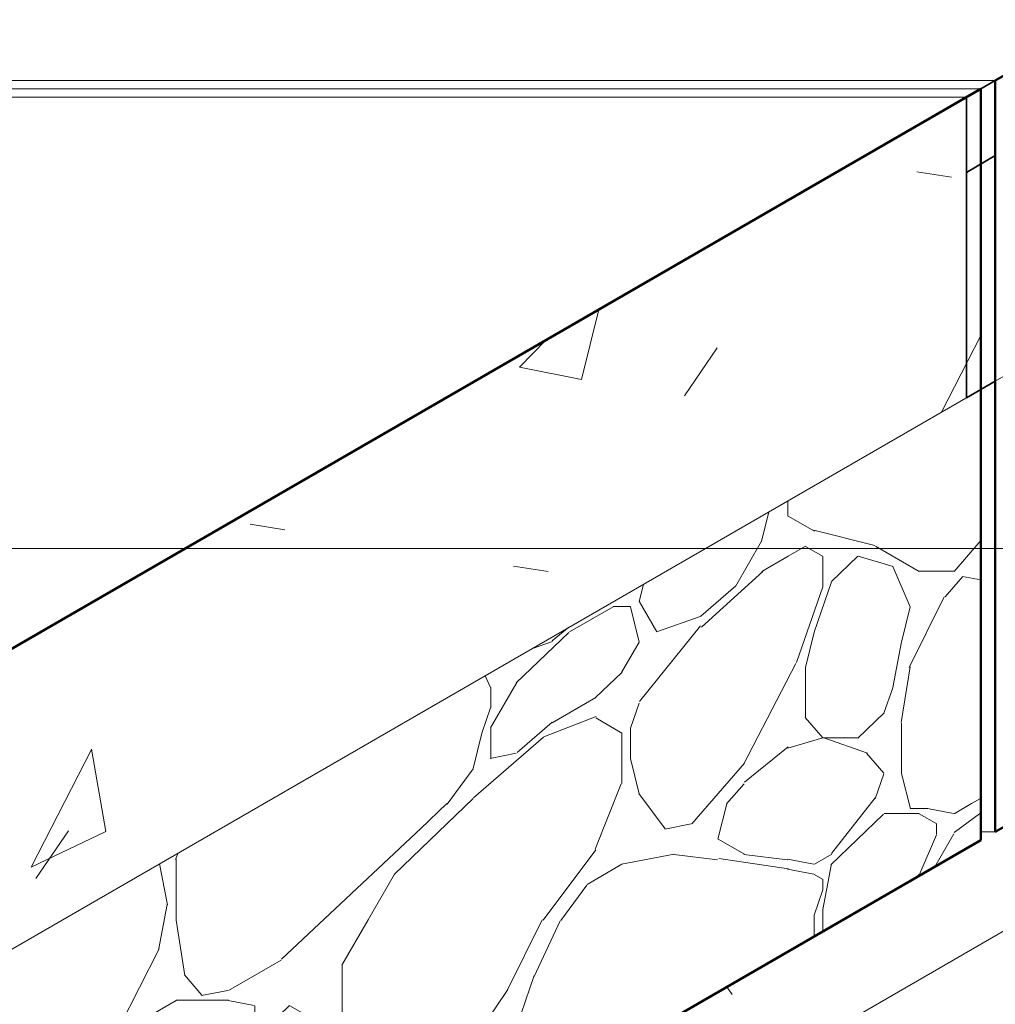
# Model space of a CAD drawing. Header units: inches. Extents: x -4136 to 1945, y -6639 to 12387.
# Tile 121 of 256: x -1575 to -1564, y -6400 to -6389. Entities that reach past the tile are written whole.
import ezdxf

# ---------------------------------------------------------------- set-up
doc = ezdxf.new("R2010")
doc.units = ezdxf.units.IN
doc.header["$MEASUREMENT"] = 0
for name, color, linetype, lineweight in [('A-FLOR', 7, 'Continuous', 9), ('A-FLOR-MCUT', 7, 'Continuous', 18), ('A-FLOR-PATT', 7, 'Continuous', 50), ('A-GENM', 7, 'Continuous', 9), ('G-ANNO-TEXT', 7, 'Continuous', 9), ('S-COLS', 7, 'Continuous', 18), ('S-FNDN', 7, 'Continuous', 9)]:
    doc.layers.add(name, color=color, linetype=linetype, lineweight=lineweight)

# ---------------------------------------------------------------- blocks, each defined once
blk = doc.blocks.new('Concrete-Rectangular-Column - ONE-217852-CONSTRUCTION JOINT')
at = {"layer": 'S-COLS'}
h = blk.add_hatch(dxfattribs=at)
h.set_pattern_fill('FP_4', color=256, style=0, pattern_type=2)
h.set_pattern_definition([(29.99999999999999, (-5931.278, -6364.675999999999), (10.86125242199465, 9.40575897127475), [0.517, -8.889, 0.517, -8.889, -50.166]), (29.99999999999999, (-5931.278, -6364.675999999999), (10.86125242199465, 9.40575897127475), [-18.812, 0.517, -18.295, 0.517, -8.889, -21.947]), (29.99999999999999, (-5931.278, -6364.675999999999), (10.86125242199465, 9.40575897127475), [-47.03, 0.517, -5.752999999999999, 0.517, -15.159]), (125.104, (-5927.205, -6360.757), (-7.782352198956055, 4.800899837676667), [0.39, -6.693, 0.39, -6.693, -37.774]), (125.104, (-5927.205, -6360.757), (-7.782352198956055, 4.800899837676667), [-14.165, 0.39, -13.776, 0.39, -6.693, -16.526]), (125.104, (-5927.205, -6360.757), (-7.782352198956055, 4.800899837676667), [-35.413, 0.39, -4.332, 0.39, -11.415]), (248.794, (-5925.847, -6353.701999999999), (-3.079182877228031, -14.20614728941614), [0.619, -10.641, 0.619, -10.641, -60.052]), (248.794, (-5925.847, -6353.701999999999), (-3.079182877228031, -14.20614728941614), [-22.52, 0.619, -21.9, 0.619, -10.641, -26.273]), (248.794, (-5925.847, -6353.701999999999), (-3.079182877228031, -14.20614728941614), [-56.299, 0.619, -6.887, 0.619, -18.147])])
h.paths.add_polyline_path([(-5915.560338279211, -6401.5426800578), (-5904.246629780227, -6395.010707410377), (-5904.246629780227, -6393.881474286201), (-5911.873465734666, -6398.284830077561), (-5912.030946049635, -6398.284830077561), (-5912.030946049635, -6398.375751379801), (-5915.560338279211, -6400.413446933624)], flags=0)
h.paths.add_polyline_path([(-5915.560338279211, -6388.478734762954), (-5904.246629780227, -6381.946762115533), (-5904.246629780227, -6357.544760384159), (-5915.560338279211, -6364.076733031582), (-5915.560338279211, -6384.07537897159)], flags=0)
blk.add_line((-5904.246629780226, -6395.010707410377), (-5915.56033827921, -6401.542680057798), dxfattribs=at)
blk = doc.blocks.new('Zapata-Rectangular - 9_0x9_0x1_8-154492-CONSTRUCTION JOINT')
at = {"layer": 'S-FNDN', "lineweight": 18}
h = blk.add_hatch(dxfattribs=at)
h.set_pattern_fill('FP_8', color=256, style=0, pattern_type=2)
h.set_pattern_definition([(0, (-5925.925999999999, -6413.706999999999), (15.36, 2.217), [0.634, -10.886, 0.634, -10.886, -61.44]), (0, (-5925.925999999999, -6413.706999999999), (15.36, 2.217), [-23.04, 0.634, -22.406, 0.634, -10.886, -26.88]), (0, (-5925.925999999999, -6413.706999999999), (15.36, 2.217), [-57.6, 0.634, -7.046, 0.634, -18.566]), (135, (-5920.166, -6412.598000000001), (-11.00540994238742, 6.571850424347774), [0.448, -7.698, 0.448, -7.698, -43.445]), (135, (-5920.166, -6412.598000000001), (-11.00540994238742, 6.571850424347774), [-16.292, 0.448, -15.844, 0.448, -7.698, -19.007]), (135, (-5920.166, -6412.598000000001), (-11.00540994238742, 6.571850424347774), [-40.729, 0.448, -4.983000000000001, 0.448, -13.128]), (225, (-5918.246, -6408.164000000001), (-4.354363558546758, -8.787923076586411), [0.448, -7.698, 0.448, -7.698, -43.445]), (225, (-5918.246, -6408.164000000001), (-4.354363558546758, -8.787923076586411), [-16.292, 0.448, -15.844, 0.448, -7.698, -19.007]), (225, (-5918.246, -6408.164000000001), (-4.354363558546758, -8.787923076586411), [-40.729, 0.448, -4.983000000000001, 0.448, -13.128])])
h.paths.add_polyline_path([(-5923.570469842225, -6409.937078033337), (-5888.606182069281, -6389.750437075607), (-5892.848822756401, -6387.300947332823), (-5901.246629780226, -6392.14942347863), (-5901.246629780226, -6387.250443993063), (-5901.404110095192, -6387.3413652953), (-5901.404110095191, -6392.240344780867), (-5904.246629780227, -6393.8814742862), (-5904.246629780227, -6395.010707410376), (-5915.560338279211, -6401.542680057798), (-5916.538282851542, -6400.97806349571), (-5923.570469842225, -6405.038098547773), (-5944.285479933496, -6393.07828189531), (-5948.528120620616, -6395.527771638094), (-5926.672582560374, -6408.146072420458)], flags=0)
h.paths.add_polyline_path([(-5929.873244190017, -6390.119864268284), (-5929.716566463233, -6390.119864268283), (-5929.716566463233, -6384.666915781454), (-5929.874046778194, -6384.757837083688), (-5929.874046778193, -6390.119864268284)], flags=0)

msp = doc.modelspace()

# ---------------------------------------------------------------- hatches: boundary and pattern name
at = {"layer": 'A-FLOR-PATT', "lineweight": 18, "true_color": 0x828282}
h = msp.add_hatch(dxfattribs=at)
h.set_pattern_fill('FP_7', color=8, style=0, pattern_type=2)
h.set_pattern_definition([(62.892, (-1580.059987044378, -6366.561), (9.738190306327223, 4.63810635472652), [1.436, -15.8]), (25.47, (-1580.059987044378, -6366.561), (-1.883363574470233, 10.70443957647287), [0.8989999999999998, -9.886999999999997]), (99.981, (-1579.247987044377, -6366.174), (7.853691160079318, 15.34241741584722), [0.9059999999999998, -9.962999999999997]), (60.684, (-1580.059987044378, -6363.425999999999), (14.48911911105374, 5.770803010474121), [2.159999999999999, -23.75699999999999]), (96.106, (-1578.851987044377, -6362.945), (12.68939305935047, 22.59694461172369), [1.41, -15.512]), (21.716, (-1580.059987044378, -6363.425999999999), (12.68957890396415, 22.59694428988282), [1.3, -14.297]), (45.584, (-1578.701987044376, -6363.425999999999), (8.103537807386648, -1.632930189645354), [1.358, -14.941]), (348.607, (-1578.701987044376, -6363.425999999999), (3.303410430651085, 13.27503263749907), [0.6889999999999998, -7.577999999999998]), (76.02600000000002, (-1578.026987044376, -6363.562), (11.40690679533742, 11.64198202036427), [1.139999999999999, -12.54]), (55.653, (-1580.059987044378, -6366.561), (0.1652264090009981, 5.314424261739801), [0.6299999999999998, -11.817, 0.6299999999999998, -12.161, -12.648]), (55.653, (-1580.059987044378, -6366.561), (0.1652264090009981, 5.314424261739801), [-25.238, 0.6299999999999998, -12.018]), (36.106, (-1580.059987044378, -6366.561), (3.57124245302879, 8.245120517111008), [0.55, -5.814, 0.55, -10.063, -4.207]), (36.106, (-1580.059987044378, -6366.561), (3.57124245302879, 8.245120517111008), [-16.977, 0.55, -3.657]), (351.006, (-1583.086987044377, -6368.309), (7.247034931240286, 3.831168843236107), [0.383, -2.516, 0.383, -8.66, -11.999]), (351.006, (-1583.086987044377, -6368.309), (7.247034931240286, 3.831168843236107), [-11.941, 0.383, -11.616]), (334.325, (-1584.444987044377, -6369.093000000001), (7.91739460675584, 6.140986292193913), [0.367, -3.243, 0.367, -5.387, -8.163]), (334.325, (-1584.444987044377, -6369.093000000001), (7.91739460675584, 6.140986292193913), [-9.363, 0.367, -7.797000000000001])])
h.paths.add_polyline_path([(-1575.6174568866, -6400.139119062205), (-1564.077933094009, -6393.476771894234), (-1564.077933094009, -6390.210785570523), (-1575.6174568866, -6396.873132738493), (-1575.6174568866, -6398.284830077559)], flags=0)
h.paths.add_polyline_path([(-1553.136136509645, -6387.159522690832), (-1540.653169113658, -6379.952478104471), (-1540.653169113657, -6376.686491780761), (-1553.136136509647, -6383.893536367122), (-1553.136136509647, -6387.144022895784)], flags=0)
at = {"layer": 'A-FLOR-PATT', "lineweight": 18, "true_color": 0x787878}
h = msp.add_hatch(dxfattribs=at)
h.set_pattern_fill('FP_9', color=8, style=0, pattern_type=2)
h.set_pattern_definition([(232.4110000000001, (-1580.629987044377, -6365.245), (-28.50296293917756, -38.39870139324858), [1.246, -123.36]), (233.413, (-1580.059987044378, -6364.477), (-9.50106120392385, -16.45671185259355), [0.956, -46.865]), (223.898, (-1579.774987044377, -6364.201999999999), (-19.00262310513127, -21.94215552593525), [0.396, -39.161]), (210, (-1579.394987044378, -6363.983), (0.0003506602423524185, -10.97060736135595), [0.439, -10.532]), (190.893, (-1579.109987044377, -6363.928000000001), (-9.501594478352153, -5.485405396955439), [0.29, -28.736]), (0, (-1579.014987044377, -6355.974), (9.501, 5.485), [0.38, -18.622]), (300.0000000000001, (-1579.109987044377, -6355.809), (9.500649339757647, -5.48560736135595), [0.19, -18.812]), (270, (-1579.109987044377, -6355.261), (9.501, 5.485000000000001), [0.5489999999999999, -10.422]), (215.209, (-1579.014987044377, -6362.337), (-76.00906615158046, -54.85539389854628), [1.047, -103.61]), (300.0000000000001, (-1576.924987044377, -6354.328), (9.500649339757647, -5.48560736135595), [0.19, -18.812]), (310.893, (-1577.114987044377, -6354.109), (9.501297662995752, -5.485919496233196), [0.29, -28.736]), (242.543, (-1575.593987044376, -6358.059), (-47.50565507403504, -93.25327765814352), [1.236, -122.4]), (250.893, (-1575.308987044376, -6357.236), (-0.0002968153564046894, -10.97132489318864), [0.8709999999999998, -28.15599999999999]), (233.413, (-1571.983987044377, -6356.523), (-9.50106120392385, -16.45671185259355), [0.478, -47.343]), (53.413, (-1574.833987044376, -6361.24), (9.501061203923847, 16.45671185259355), [0.478, -47.343]), (29.99999999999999, (-1575.023987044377, -6361.35), (-0.0003506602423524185, 10.97060736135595), [0.219, -10.752]), (0, (-1575.213987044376, -6361.35), (9.501, 5.485), [0.19, -18.812]), (283.898, (-1575.308987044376, -6360.965999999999), (9.501152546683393, -27.42783211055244), [0.3959999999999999, -39.16099999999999]), (270, (-1575.308987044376, -6360.746), (9.501, 5.485000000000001), [0.219, -10.752]), (250.893, (-1575.308987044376, -6360.526999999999), (-0.0002968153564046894, -10.97132489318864), [0.2899999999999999, -28.73599999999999]), (150, (-1575.308987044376, -6360.416999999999), (-9.500649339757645, -5.485607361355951), [0.11, -10.861]), (90, (-1575.308987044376, -6360.526999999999), (-9.501, -5.484999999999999), [0.11, -10.861]), (43.89800000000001, (-1571.888987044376, -6353.505999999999), (19.00262310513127, 21.94215552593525), [0.7909999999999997, -38.76499999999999]), (35.209, (-1571.318987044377, -6352.956999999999), (76.00906615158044, 54.85539389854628), [1.047, -103.61]), (210, (-1571.698987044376, -6355.809), (0.0003506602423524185, -10.97060736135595), [0.6579999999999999, -10.313]), (223.174, (-1570.178987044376, -6354.383000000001), (-28.50307168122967, -27.42744453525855), [2.084, -206.364]), (223.898, (-1569.893987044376, -6354.109), (-19.00262310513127, -21.94215552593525), [0.396, -39.161]), (233.413, (-1569.608987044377, -6353.725), (-9.50106120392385, -16.45671185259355), [0.478, -47.343]), (256.102, (-1569.513987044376, -6353.340999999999), (-0.0002077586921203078, -10.97113143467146), [0.396, -39.161]), (250.893, (-1569.418987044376, -6353.066999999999), (-0.0002968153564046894, -10.97132489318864), [0.2899999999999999, -28.73599999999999]), (270, (-1569.418987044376, -6352.847), (9.501, 5.485000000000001), [0.219, -10.752]), (295.285, (-1569.703987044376, -6352.244000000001), (9.501172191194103, -16.45647030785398), [0.667, -66.066]), (329.9999999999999, (-1569.988987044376, -6352.079000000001), (9.500649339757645, 5.485607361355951), [0.329, -10.642]), (29.99999999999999, (-1570.463987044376, -6352.354), (-0.0003506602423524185, 10.97060736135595), [0.5489999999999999, -10.422]), (10.893, (-1572.553987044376, -6356.193), (9.501594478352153, 5.48540539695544), [0.29, -28.736]), (310.893, (-1572.743987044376, -6355.974), (9.501297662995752, -5.485919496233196), [0.29, -28.736]), (278.948, (-1572.838987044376, -6355.371), (9.500400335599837, -49.36915378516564), [0.6109999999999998, -60.47299999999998]), (270, (-1572.838987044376, -6354.712), (9.501, 5.485000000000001), [0.6579999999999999, -10.313]), (248.213, (-1572.553987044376, -6353.999), (-9.501632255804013, -27.4275492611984), [0.768, -76.029]), (216.587, (-1571.888987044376, -6353.505999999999), (-57.00656840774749, -43.88346638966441), [0.828, -82.001]), (120, (-1578.919987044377, -6357.894), (-9.500649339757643, 5.485607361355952), [0.1899999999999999, -18.81199999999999]), (150, (-1578.729987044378, -6358.004), (-9.500649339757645, -5.485607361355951), [0.219, -10.752]), (199.107, (-1578.254987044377, -6357.839), (-9.500941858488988, -5.485158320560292), [0.503, -49.773]), (218.948, (-1577.779987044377, -6357.455), (-38.00474117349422, -32.91216492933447), [0.611, -60.473]), (220.893, (-1577.399987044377, -6357.126), (-28.50379708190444, -27.42697367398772), [0.503, -49.773]), (246.587, (-1577.209987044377, -6356.687), (-9.50096407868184, -27.42803504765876), [0.478, -47.343]), (246.587, (-1577.019987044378, -6356.248000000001), (-9.50096407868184, -27.42803504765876), [0.478, -47.343]), (270, (-1577.019987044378, -6355.919), (9.501, 5.485000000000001), [0.329, -10.642]), (293.413, (-1577.209987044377, -6355.48), (9.501399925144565, -16.45651629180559), [0.478, -47.343]), (120, (-1577.114987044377, -6357.729), (-9.500649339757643, 5.485607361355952), [0.3799999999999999, -18.62199999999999]), (199.107, (-1576.638987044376, -6357.565), (-9.500941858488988, -5.485158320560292), [0.503, -49.773]), (220.893, (-1576.258987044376, -6357.236), (-28.50379708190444, -27.42697367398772), [0.503, -49.773]), (240, (-1575.973987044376, -6356.741999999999), (-0.0003506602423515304, -10.97060736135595), [0.57, -18.432]), (256.102, (-1575.878987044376, -6356.358), (-0.0002077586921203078, -10.97113143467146), [0.396, -39.161]), (300.0000000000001, (-1576.068987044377, -6356.029), (9.500649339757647, -5.48560736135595), [0.38, -18.622]), (329.9999999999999, (-1576.258987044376, -6355.919), (9.500649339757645, 5.485607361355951), [0.219, -10.752]), (349.107, (-1576.543987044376, -6355.864), (19.00239145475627, 1.435117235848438e-05), [0.29, -28.736]), (29.99999999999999, (-1576.733987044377, -6355.974), (-0.0003506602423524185, 10.97060736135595), [0.219, -10.752]), (53.413, (-1577.019987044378, -6356.358), (9.501061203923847, 16.45671185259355), [0.478, -47.343]), (76.102, (-1577.114987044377, -6356.741999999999), (0.0002077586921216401, 10.97113143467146), [0.3959999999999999, -39.16099999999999]), (70.893, (-1577.209987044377, -6357.016), (0.0002968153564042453, 10.97132489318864), [0.29, -28.736]), (76.102, (-1577.304987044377, -6357.4), (0.0002077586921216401, 10.97113143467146), [0.3959999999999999, -39.16099999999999]), (103.898, (-1577.304987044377, -6357.839), (-9.50115254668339, 27.42783211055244), [0.396, -39.161]), (59.99999999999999, (-1577.494987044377, -6358.168000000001), (0.0003506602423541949, 10.97060736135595), [0.38, -18.622]), (43.89800000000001, (-1577.779987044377, -6358.443), (19.00262310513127, 21.94215552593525), [0.3959999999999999, -39.16099999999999]), (29.99999999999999, (-1578.254987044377, -6358.717), (-0.0003506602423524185, 10.97060736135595), [0.5489999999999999, -10.422]), (40.893, (-1578.634987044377, -6359.045999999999), (28.50379708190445, 27.42697367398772), [0.503, -49.773]), (10.893, (-1578.919987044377, -6359.101), (9.501594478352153, 5.48540539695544), [0.29, -28.736]), (270, (-1578.919987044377, -6358.772), (9.501, 5.485000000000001), [0.329, -10.642]), (240, (-1578.634987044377, -6358.278), (-0.0003506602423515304, -10.97060736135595), [0.57, -18.432]), (223.898, (-1578.064987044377, -6357.729), (-19.00262310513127, -21.94215552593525), [0.7909999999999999, -38.765]), (210, (-1577.589987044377, -6357.455), (0.0003506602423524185, -10.97060736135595), [0.5489999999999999, -10.422]), (180, (-1577.399987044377, -6357.455), (-9.501, -5.485000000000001), [0.19, -18.812]), (229.107, (-1573.788987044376, -6357.126), (-9.5011832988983, -16.45656090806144), [0.29, -28.736]), (169.107, (-1573.503987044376, -6357.181), (-19.00239145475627, -1.435117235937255e-05), [0.29, -28.736]), (124.715, (-1573.123987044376, -6357.729), (-28.50352677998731, 38.39852107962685), [0.667, -66.066]), (95.20899999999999, (-1573.028987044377, -6358.772), (-9.501631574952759, 93.25347915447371), [1.047, -103.61]), (90, (-1573.028987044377, -6358.880999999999), (-9.501, -5.484999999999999), [0.11, -10.861]), (70.893, (-1573.123987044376, -6359.156), (0.0002968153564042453, 10.97132489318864), [0.29, -28.736]), (49.10700000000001, (-1573.313987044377, -6359.375), (9.5011832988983, 16.45656090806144), [0.29, -28.736]), (29.99999999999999, (-1573.598987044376, -6359.54), (-0.0003506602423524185, 10.97060736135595), [0.329, -10.642]), (29.99999999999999, (-1573.693987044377, -6359.594), (-0.0003506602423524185, 10.97060736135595), [0.11, -10.861]), (29.99999999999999, (-1573.883987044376, -6359.704000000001), (-0.0003506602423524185, 10.97060736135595), [0.219, -10.752]), (349.107, (-1574.168987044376, -6359.649), (19.00239145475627, 1.435117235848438e-05), [0.29, -28.736]), (0, (-1574.358987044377, -6359.649), (9.501, 5.485), [0.19, -18.812]), (283.898, (-1574.453987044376, -6359.265), (9.501152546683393, -27.42783211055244), [0.3959999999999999, -39.16099999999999]), (270, (-1574.453987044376, -6359.045999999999), (9.501, 5.485000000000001), [0.219, -10.752]), (270, (-1574.453987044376, -6358.717), (9.501, 5.485000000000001), [0.329, -10.642]), (261.052, (-1574.358987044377, -6358.113), (-0.0003275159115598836, -10.97046055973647), [0.611, -60.473]), (243.67, (-1573.978987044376, -6357.345), (-28.50450948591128, -60.34012200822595), [0.857, -84.829]), (270, (-1571.983987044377, -6356.413), (9.501, 5.485000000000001), [0.11, -10.861]), (270, (-1571.983987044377, -6356.303000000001), (9.501, 5.485000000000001), [0.11, -10.861]), (349.107, (-1572.268987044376, -6356.248000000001), (19.00239145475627, 1.435117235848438e-05), [0.29, -28.736]), (0, (-1572.838987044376, -6356.248000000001), (9.501, 5.485), [0.57, -18.432]), (29.99999999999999, (-1573.313987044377, -6356.523), (-0.0003506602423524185, 10.97060736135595), [0.5489999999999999, -10.422]), (70.893, (-1573.408987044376, -6356.797), (0.0002968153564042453, 10.97132489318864), [0.29, -28.736]), (90, (-1573.408987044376, -6357.236), (-9.501, -5.484999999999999), [0.439, -10.532]), (150, (-1573.123987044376, -6357.4), (-9.500649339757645, -5.485607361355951), [0.329, -10.642]), (190.893, (-1572.838987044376, -6357.345), (-9.501594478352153, -5.485405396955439), [0.29, -28.736]), (210, (-1572.553987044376, -6357.181), (0.0003506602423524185, -10.97060736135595), [0.329, -10.642]), (223.898, (-1572.268987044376, -6356.906999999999), (-19.00262310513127, -21.94215552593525), [0.396, -39.161]), (22.411, (-1575.973987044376, -6353.121999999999), (9.501214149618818, 5.485631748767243), [1.439, -70.503]), (40.893, (-1576.353987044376, -6353.451), (28.50379708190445, 27.42697367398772), [0.503, -49.773]), (64.71500000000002, (-1576.638987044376, -6354.054), (19.00233133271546, 43.88403882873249), [0.667, -66.066]), (94.71499999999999, (-1576.543987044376, -6355.206), (-9.501363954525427, 104.2247000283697), [1.156, -114.43]), (100.893, (-1576.448987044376, -6355.7), (-9.500557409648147, 38.39849921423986), [0.503, -49.773]), (163.898, (-1576.068987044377, -6355.809), (-28.50377565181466, 5.485676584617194), [0.3959999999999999, -39.16099999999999]), (190.893, (-1575.783987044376, -6355.755), (-9.501594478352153, -5.485405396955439), [0.29, -28.736]), (223.898, (-1575.498987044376, -6355.48), (-19.00262310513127, -21.94215552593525), [0.396, -39.161]), (240, (-1575.023987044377, -6354.658), (-0.0003506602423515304, -10.97060736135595), [0.95, -18.052]), (242.204, (-1574.358987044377, -6353.396), (-57.00695819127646, -109.7091930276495), [1.426, -141.196]), (256.102, (-1574.263987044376, -6353.012), (-0.0002077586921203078, -10.97113143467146), [0.396, -39.161]), (270, (-1574.263987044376, -6352.901999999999), (9.501, 5.485000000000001), [0.11, -10.861]), (289.107, (-1574.358987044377, -6352.628000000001), (9.501208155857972, -16.45654655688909), [0.29, -28.736]), (349.107, (-1574.643987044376, -6352.573), (19.00239145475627, 1.435117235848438e-05), [0.29, -28.736]), (90, (-1579.014987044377, -6357.729), (-9.501, -5.484999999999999), [0.768, -10.203]), (6.587000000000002, (-1577.684987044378, -6355.535), (28.50385716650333, 5.485941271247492), [0.478, -47.343]), (29.99999999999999, (-1578.254987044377, -6355.864), (-0.0003506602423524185, 10.97060736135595), [0.6579999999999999, -10.313]), (51.787, (-1578.729987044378, -6356.468000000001), (28.50346332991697, 38.39824515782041), [0.768, -76.029]), (59.99999999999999, (-1579.014987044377, -6356.960999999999), (0.0003506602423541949, 10.97060736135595), [0.57, -18.432]), (90, (-1580.534987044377, -6362.118), (-9.501, -5.484999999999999), [0.768, -10.203]), (120, (-1580.249987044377, -6362.611), (-9.500649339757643, 5.485607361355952), [0.5699999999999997, -18.432]), (180, (-1579.679987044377, -6362.611), (-9.501, -5.485000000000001), [0.57, -18.432]), (210, (-1579.204987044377, -6362.337), (0.0003506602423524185, -10.97060736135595), [0.5489999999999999, -10.422]), (236.33, (-1578.729987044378, -6361.624), (-9.501243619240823, -16.45601393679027), [0.857, -84.829]), (243.67, (-1578.349987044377, -6360.856), (-28.50450948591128, -60.34012200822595), [0.857, -84.829]), (233.413, (-1577.779987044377, -6360.088000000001), (-9.50106120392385, -16.45671185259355), [0.956, -46.865]), (248.213, (-1577.494987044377, -6359.375), (-9.501632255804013, -27.4275492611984), [0.768, -76.029]), (270, (-1577.494987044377, -6359.156), (9.501, 5.485000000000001), [0.219, -10.752]), (270, (-1577.494987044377, -6358.826), (9.501, 5.485000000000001), [0.329, -10.642]), (329.9999999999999, (-1577.779987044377, -6358.661999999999), (9.500649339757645, 5.485607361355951), [0.329, -10.642]), (21.052, (-1578.349987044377, -6358.880999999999), (9.500861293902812, 5.484946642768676), [0.6109999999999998, -60.47299999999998]), (40.893, (-1579.109987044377, -6359.54), (28.50379708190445, 27.42697367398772), [1.006, -49.27]), (43.89800000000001, (-1579.964987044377, -6360.361999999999), (19.00262310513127, 21.94215552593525), [1.187, -38.36999999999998]), (59.99999999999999, (-1580.249987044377, -6360.856), (0.0003506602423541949, 10.97060736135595), [0.57, -18.432]), (59.99999999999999, (-1580.534987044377, -6361.35), (0.0003506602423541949, 10.97060736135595), [0.57, -18.432]), (109.107, (-1578.444987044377, -6362.557), (-9.501208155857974, 16.45654655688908), [0.5809999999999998, -28.44599999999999]), (136.102, (-1578.159987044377, -6362.831), (-9.50117465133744, 5.485745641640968), [0.3959999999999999, -39.16099999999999]), (169.107, (-1577.874987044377, -6362.886), (-19.00239145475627, -1.435117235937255e-05), [0.29, -28.736]), (190.893, (-1577.589987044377, -6362.831), (-9.501594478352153, -5.485405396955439), [0.29, -28.736]), (150, (-1577.304987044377, -6362.995), (-9.500649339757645, -5.485607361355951), [0.329, -10.642]), (190.893, (-1577.019987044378, -6362.941), (-9.501594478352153, -5.485405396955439), [0.29, -28.736]), (210, (-1576.733987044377, -6362.776), (0.0003506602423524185, -10.97060736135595), [0.329, -10.642]), (229.107, (-1576.543987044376, -6362.557), (-9.5011832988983, -16.45656090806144), [0.29, -28.736]), (229.107, (-1576.163987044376, -6362.118), (-9.5011832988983, -16.45656090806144), [0.581, -28.446]), (217.589, (-1575.593987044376, -6361.679), (-47.50602419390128, -38.39864262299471), [0.7190000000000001, -71.222]), (250.893, (-1575.403987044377, -6361.13), (-0.0002968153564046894, -10.97132489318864), [0.5809999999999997, -28.44599999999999]), (270, (-1575.403987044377, -6361.021), (9.501, 5.485000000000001), [0.11, -10.861]), (270, (-1575.403987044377, -6360.800999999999), (9.501, 5.485000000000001), [0.219, -10.752]), (349.107, (-1575.688987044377, -6360.308000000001), (19.00239145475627, 1.435117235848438e-05), [0.29, -28.736]), (351.787, (-1576.448987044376, -6360.198), (47.50558743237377, -5.485600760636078), [0.768, -76.029]), (353.413, (-1576.924987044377, -6360.143), (19.00246112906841, 0.0001955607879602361), [0.478, -47.343]), (10.893, (-1577.494987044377, -6360.253000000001), (9.501594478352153, 5.48540539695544), [0.581, -28.446]), (29.99999999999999, (-1577.874987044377, -6360.472), (-0.0003506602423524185, 10.97060736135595), [0.439, -10.532]), (53.413, (-1578.159987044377, -6360.856), (9.501061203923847, 16.45671185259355), [0.478, -47.343]), (64.71500000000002, (-1578.444987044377, -6361.46), (19.00233133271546, 43.88403882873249), [0.667, -66.066]), (70.893, (-1578.634987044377, -6362.008000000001), (0.0002968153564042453, 10.97132489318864), [0.581, -28.446]), (240, (-1574.263987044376, -6360.361999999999), (-0.0003506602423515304, -10.97060736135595), [0.57, -18.432]), (246.587, (-1574.073987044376, -6359.924), (-9.50096407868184, -27.42803504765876), [0.478, -47.343]), (270, (-1574.073987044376, -6359.814), (9.501, 5.485000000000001), [0.11, -10.861]), (329.9999999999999, (-1574.263987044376, -6359.704000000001), (9.500649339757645, 5.485607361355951), [0.219, -10.752]), (0, (-1574.643987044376, -6359.704000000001), (9.501, 5.485), [0.38, -18.622]), (43.89800000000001, (-1575.213987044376, -6360.253000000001), (19.00262310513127, 21.94215552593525), [0.7909999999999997, -38.76499999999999]), (79.107, (-1575.308987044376, -6360.746), (0.0001844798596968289, 10.97063616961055), [0.503, -49.773]), (76.102, (-1579.584987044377, -6365.299), (0.0002077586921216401, 10.97113143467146), [0.3959999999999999, -39.16099999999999]), (150, (-1579.394987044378, -6365.409000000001), (-9.500649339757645, -5.485607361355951), [0.219, -10.752]), (169.107, (-1579.109987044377, -6365.464), (-19.00239145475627, -1.435117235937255e-05), [0.29, -28.736]), (180, (-1578.729987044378, -6365.464), (-9.501, -5.485000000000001), [0.38, -18.622]), (210, (-1578.634987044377, -6365.409000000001), (0.0003506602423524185, -10.97060736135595), [0.11, -10.861]), (190.893, (-1578.349987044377, -6365.354), (-9.501594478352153, -5.485405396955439), [0.29, -28.736]), (210, (-1577.969987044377, -6365.135), (0.0003506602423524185, -10.97060736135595), [0.439, -10.532]), (223.898, (-1577.684987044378, -6364.861), (-19.00262310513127, -21.94215552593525), [0.396, -39.161]), (231.787, (-1577.209987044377, -6364.257), (-28.50346332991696, -38.39824515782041), [0.768, -76.029]), (229.107, (-1577.019987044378, -6364.038), (-9.5011832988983, -16.45656090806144), [0.29, -28.736]), (256.102, (-1576.924987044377, -6363.654), (-0.0002077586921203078, -10.97113143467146), [0.396, -39.161]), (310.893, (-1577.114987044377, -6363.434), (9.501297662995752, -5.485919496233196), [0.29, -28.736]), (316.102, (-1577.399987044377, -6363.16), (9.50117465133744, -5.485745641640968), [0.396, -39.161]), (343.898, (-1577.779987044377, -6363.05), (28.50377565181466, -5.485676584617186), [0.3959999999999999, -39.16099999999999]), (16.102, (-1578.159987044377, -6363.16), (9.501382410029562, 5.485385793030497), [0.396, -39.161]), (43.89800000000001, (-1578.444987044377, -6363.434), (19.00262310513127, 21.94215552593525), [0.3959999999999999, -39.16099999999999]), (51.787, (-1578.919987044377, -6364.038), (28.50346332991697, 38.39824515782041), [0.768, -76.029]), (56.996, (-1579.489987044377, -6364.915), (9.500903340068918, 16.45640992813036), [1.047, -103.61]), (150, (-1576.638987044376, -6364.257), (-9.500649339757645, -5.485607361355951), [0.11, -10.861]), (180, (-1576.448987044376, -6364.257), (-9.501, -5.485000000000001), [0.19, -18.812]), (218.948, (-1575.973987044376, -6363.873000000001), (-38.00474117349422, -32.91216492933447), [0.611, -60.473]), (196.102, (-1575.593987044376, -6363.763000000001), (-9.501382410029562, -5.4853857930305), [0.396, -39.161]), (205.693, (-1574.453987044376, -6363.215), (-9.501117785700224, -5.48555711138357), [1.265, -125.258]), (229.107, (-1574.263987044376, -6362.995), (-9.5011832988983, -16.45656090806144), [0.29, -28.736]), (240, (-1574.073987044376, -6362.666), (-0.0003506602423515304, -10.97060736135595), [0.38, -18.622]), (270, (-1574.073987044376, -6362.118), (9.501, 5.485000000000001), [0.5489999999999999, -10.422]), (270, (-1574.073987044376, -6361.789000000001), (9.501, 5.485000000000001), [0.329, -10.642]), (319.107, (-1574.453987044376, -6361.46), (9.500757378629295, -5.485477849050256), [0.5029999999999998, -49.77299999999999]), (6.587000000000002, (-1574.928987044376, -6361.514), (28.50385716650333, 5.485941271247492), [0.478, -47.343]), (19.10700000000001, (-1575.403987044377, -6361.679), (9.500941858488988, 5.48515832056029), [0.5029999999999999, -49.773]), (43.89800000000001, (-1576.258987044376, -6362.501999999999), (19.00262310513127, 21.94215552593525), [1.187, -38.36999999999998]), (55.28499999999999, (-1576.638987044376, -6363.05), (9.501135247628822, 16.45649163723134), [0.667, -66.066]), (73.89800000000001, (-1576.829987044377, -6363.709), (9.501411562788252, 38.39818157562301), [0.685, -67.829]), (100.893, (-1576.733987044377, -6364.201999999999), (-9.500557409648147, 38.39849921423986), [0.503, -49.773]), (19.10700000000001, (-1577.589987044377, -6354.274), (9.500941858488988, 5.48515832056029), [0.5029999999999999, -49.773]), (25.285, (-1578.634987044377, -6354.767), (9.501198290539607, 5.485726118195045), [1.156, -114.43]), (29.99999999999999, (-1578.919987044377, -6354.932), (-0.0003506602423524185, 10.97060736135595), [0.329, -10.642]), (59.99999999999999, (-1579.109987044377, -6355.261), (0.0003506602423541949, 10.97060736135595), [0.38, -18.622]), (210, (-1578.349987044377, -6355.809), (0.0003506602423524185, -10.97060736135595), [0.329, -10.642]), (216.587, (-1577.684987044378, -6355.316), (-57.00656840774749, -43.88346638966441), [0.828, -82.001]), (203.413, (-1576.924987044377, -6354.986999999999), (-9.50175130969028, -5.485206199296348), [0.828, -82.001]), (240, (-1576.829987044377, -6354.821999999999), (-0.0003506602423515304, -10.97060736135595), [0.19, -18.812]), (270, (-1576.829987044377, -6354.493), (9.501, 5.485000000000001), [0.329, -10.642]), (190.893, (-1573.788987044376, -6352.408), (-9.501594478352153, -5.485405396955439), [0.29, -28.736]), (210, (-1573.408987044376, -6352.189), (0.0003506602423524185, -10.97060736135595), [0.439, -10.532]), (223.898, (-1573.123987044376, -6351.915), (-19.00262310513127, -21.94215552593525), [0.396, -39.161]), (201.052, (-1572.553987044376, -6351.695), (-9.50086129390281, -5.484946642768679), [0.611, -60.473]), (233.413, (-1572.268987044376, -6351.311), (-9.50106120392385, -16.45671185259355), [0.478, -47.343]), (270, (-1572.268987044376, -6351.201999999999), (9.501, 5.485000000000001), [0.11, -10.861]), (300.0000000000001, (-1572.363987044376, -6351.036999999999), (9.500649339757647, -5.48560736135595), [0.19, -18.812]), (10.893, (-1572.933987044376, -6351.147), (9.501594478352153, 5.48540539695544), [0.581, -28.446]), (10.893, (-1573.503987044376, -6351.257), (9.501594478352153, 5.48540539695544), [0.581, -28.446]), (40.893, (-1573.883987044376, -6351.585999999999), (28.50379708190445, 27.42697367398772), [0.503, -49.773]), (59.99999999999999, (-1574.168987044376, -6352.079000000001), (0.0003506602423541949, 10.97060736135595), [0.57, -18.432]), (103.898, (-1574.073987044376, -6352.463000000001), (-9.50115254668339, 27.42783211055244), [0.396, -39.161]), (29.99999999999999, (-1581.484987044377, -6366.286999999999), (-0.0003506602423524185, 10.97060736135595), [0.11, -10.861]), (329.9999999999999, (-1581.674987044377, -6366.177), (9.500649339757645, 5.485607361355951), [0.219, -10.752]), (274.307, (-1581.769987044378, -6364.915), (9.502020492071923, -115.1947067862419), [1.265, -125.258]), (259.107, (-1581.674987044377, -6364.422), (-0.0001844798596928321, -10.97063616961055), [0.503, -49.773]), (240, (-1581.484987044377, -6364.093000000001), (-0.0003506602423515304, -10.97060736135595), [0.38, -18.622]), (223.898, (-1580.629987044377, -6363.27), (-19.00262310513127, -21.94215552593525), [1.187, -38.37]), (210, (-1580.534987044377, -6363.215), (0.0003506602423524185, -10.97060736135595), [0.11, -10.861]), (202.411, (-1579.869987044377, -6362.941), (-9.501214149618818, -5.485631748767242), [0.7190000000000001, -71.222]), (169.107, (-1578.729987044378, -6362.392), (-19.00239145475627, -1.435117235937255e-05), [0.29, -28.736]), (109.107, (-1578.539987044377, -6362.941), (-9.501208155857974, 16.45654655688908), [0.5809999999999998, -28.44599999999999]), (90, (-1578.539987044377, -6363.05), (-9.501, -5.484999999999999), [0.11, -10.861]), (76.102, (-1578.634987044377, -6363.434), (0.0002077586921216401, 10.97113143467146), [0.3959999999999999, -39.16099999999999]), (49.10700000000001, (-1578.824987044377, -6363.654), (9.5011832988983, 16.45656090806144), [0.29, -28.736]), (43.89800000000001, (-1579.109987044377, -6363.928000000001), (19.00262310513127, 21.94215552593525), [0.3959999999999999, -39.16099999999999]), (136.102, (-1573.978987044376, -6361.734), (-9.50117465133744, 5.485745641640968), [0.3959999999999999, -39.16099999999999]), (130.893, (-1573.788987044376, -6361.953), (-9.501297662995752, 5.485919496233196), [0.29, -28.736]), (173.413, (-1573.313987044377, -6362.008000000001), (-19.00246112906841, -0.0001955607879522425), [0.478, -47.343]), (199.107, (-1572.838987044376, -6361.844), (-9.500941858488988, -5.485158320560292), [0.503, -49.773]), (233.413, (-1572.553987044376, -6361.46), (-9.50106120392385, -16.45671185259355), [0.478, -47.343]), (256.102, (-1572.458987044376, -6361.076), (-0.0002077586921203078, -10.97113143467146), [0.396, -39.161]), (270, (-1572.458987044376, -6360.965999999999), (9.501, 5.485000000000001), [0.11, -10.861]), (278.948, (-1572.553987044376, -6360.361999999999), (9.500400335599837, -49.36915378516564), [0.6109999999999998, -60.47299999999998]), (250.893, (-1572.458987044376, -6360.088000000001), (-0.0002968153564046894, -10.97132489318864), [0.2899999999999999, -28.73599999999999]), (270, (-1572.458987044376, -6359.978), (9.501, 5.485000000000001), [0.11, -10.861]), (300.0000000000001, (-1572.743987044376, -6359.485), (9.500649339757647, -5.48560736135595), [0.57, -18.432]), (353.413, (-1573.218987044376, -6359.43), (19.00246112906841, 0.0001955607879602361), [0.478, -47.343]), (36.587, (-1573.883987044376, -6359.924), (57.00656840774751, 43.88346638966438), [0.828, -82.001]), (59.99999999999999, (-1574.263987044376, -6360.581999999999), (0.0003506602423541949, 10.97060736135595), [0.76, -18.242]), (59.99999999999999, (-1574.453987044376, -6360.911), (0.0003506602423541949, 10.97060736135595), [0.38, -18.622]), (90, (-1574.453987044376, -6361.24), (-9.501, -5.484999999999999), [0.329, -10.642]), (130.893, (-1574.263987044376, -6361.46), (-9.501297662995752, 5.485919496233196), [0.29, -28.736]), (100.893, (-1572.838987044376, -6358.661999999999), (-9.500557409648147, 38.39849921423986), [0.503, -49.773]), (109.107, (-1572.743987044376, -6358.936), (-9.501208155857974, 16.45654655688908), [0.2899999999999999, -28.736]), (150, (-1572.648987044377, -6358.991), (-9.500649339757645, -5.485607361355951), [0.11, -10.861]), (210, (-1572.363987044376, -6358.826), (0.0003506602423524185, -10.97060736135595), [0.329, -10.642]), (233.413, (-1572.078987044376, -6358.443), (-9.50106120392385, -16.45671185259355), [0.478, -47.343]), (215.818, (-1571.318987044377, -6357.894), (-66.50794786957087, -49.37016404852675), [0.9369999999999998, -92.79899999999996]), (246.587, (-1571.128987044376, -6357.455), (-9.50096407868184, -27.42803504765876), [0.478, -47.343]), (270, (-1571.128987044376, -6357.345), (9.501, 5.485000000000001), [0.11, -10.861]), (289.107, (-1571.223987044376, -6357.071), (9.501208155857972, -16.45654655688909), [0.29, -28.736]), (286.102, (-1571.413987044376, -6356.413), (9.500822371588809, -27.42797812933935), [0.6849999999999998, -67.82899999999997]), (329.9999999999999, (-1571.603987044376, -6356.303000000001), (9.500649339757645, 5.485607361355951), [0.219, -10.752]), (43.89800000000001, (-1571.888987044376, -6356.576999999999), (19.00262310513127, 21.94215552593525), [0.3959999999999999, -39.16099999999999]), (51.052, (-1572.553987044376, -6357.4), (47.50528072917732, 60.34005823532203), [1.058, -104.742]), (43.89800000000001, (-1572.838987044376, -6357.675), (19.00262310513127, 21.94215552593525), [0.3959999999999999, -39.16099999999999]), (79.107, (-1572.933987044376, -6358.168000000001), (0.0001844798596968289, 10.97063616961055), [0.503, -49.773]), (210, (-1575.688987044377, -6356.906999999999), (0.0003506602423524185, -10.97060736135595), [0.329, -10.642]), (210, (-1575.498987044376, -6356.797), (0.0003506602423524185, -10.97060736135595), [0.219, -10.752]), (150, (-1575.308987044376, -6356.906999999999), (-9.500649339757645, -5.485607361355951), [0.219, -10.752]), (90, (-1575.308987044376, -6357.236), (-9.501, -5.484999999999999), [0.329, -10.642]), (49.10700000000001, (-1576.733987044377, -6359.814), (9.5011832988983, 16.45656090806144), [0.871, -28.156]), (10.893, (-1577.019987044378, -6359.869000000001), (9.501594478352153, 5.48540539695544), [0.29, -28.736]), (306.587, (-1577.304987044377, -6359.485), (19.00289308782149, -21.94209377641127), [0.478, -47.343]), (76.102, (-1575.498987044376, -6358.113), (0.0002077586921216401, 10.97113143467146), [0.3959999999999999, -39.16099999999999]), (90, (-1575.498987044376, -6358.661999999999), (-9.501, -5.484999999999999), [0.5489999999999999, -10.422]), (130.893, (-1575.308987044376, -6358.880999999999), (-9.501297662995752, 5.485919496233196), [0.29, -28.736]), (180, (-1574.928987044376, -6358.880999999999), (-9.501, -5.485000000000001), [0.38, -18.622]), (223.898, (-1574.643987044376, -6358.607), (-19.00262310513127, -21.94215552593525), [0.396, -39.161]), (250.893, (-1574.548987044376, -6358.333000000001), (-0.0002968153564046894, -10.97132489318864), [0.2899999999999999, -28.73599999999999]), (259.107, (-1574.453987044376, -6357.839), (-0.0001844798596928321, -10.97063616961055), [0.503, -49.773]), (256.102, (-1574.358987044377, -6357.455), (-0.0002077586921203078, -10.97113143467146), [0.396, -39.161]), (293.413, (-1574.548987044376, -6357.016), (9.501399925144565, -16.45651629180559), [0.478, -47.343]), (343.898, (-1574.928987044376, -6356.906999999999), (28.50377565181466, -5.485676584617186), [0.3959999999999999, -39.16099999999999]), (43.89800000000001, (-1575.213987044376, -6357.181), (19.00262310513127, 21.94215552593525), [0.3959999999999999, -39.16099999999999]), (70.893, (-1575.403987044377, -6357.729), (0.0002968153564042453, 10.97132489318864), [0.581, -28.446]), (150, (-1576.163987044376, -6360.143), (-9.500649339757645, -5.485607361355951), [0.329, -10.642]), (173.413, (-1575.688987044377, -6360.198), (-19.00246112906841, -0.0001955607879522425), [0.478, -47.343]), (169.107, (-1575.403987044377, -6360.253000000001), (-19.00239145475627, -1.435117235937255e-05), [0.29, -28.736]), (210, (-1575.213987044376, -6360.143), (0.0003506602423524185, -10.97060736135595), [0.219, -10.752]), (231.787, (-1574.738987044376, -6359.54), (-28.50346332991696, -38.39824515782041), [0.768, -76.029]), (250.893, (-1574.643987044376, -6359.265), (-0.0002968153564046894, -10.97132489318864), [0.2899999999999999, -28.73599999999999]), (310.893, (-1574.833987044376, -6359.045999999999), (9.501297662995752, -5.485919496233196), [0.29, -28.736]), (340.893, (-1575.308987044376, -6358.880999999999), (38.0043544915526, -10.97152554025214), [0.503, -49.773]), (16.102, (-1575.688987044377, -6358.991), (9.501382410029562, 5.485385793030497), [0.396, -39.161]), (38.948, (-1576.163987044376, -6359.375), (38.00474117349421, 32.91216492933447), [0.611, -60.473]), (49.10700000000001, (-1576.353987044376, -6359.594), (9.5011832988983, 16.45656090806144), [0.29, -28.736]), (76.102, (-1576.448987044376, -6359.978), (0.0002077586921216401, 10.97113143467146), [0.3959999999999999, -39.16099999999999]), (42.216, (-1576.638987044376, -6357.675), (28.50314732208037, 27.42719516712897), [0.898, -88.90299999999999]), (51.052, (-1577.304987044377, -6358.496999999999), (47.50528072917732, 60.34005823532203), [1.058, -104.742]), (70.893, (-1577.399987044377, -6358.772), (0.0002968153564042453, 10.97132489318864), [0.29, -28.736]), (90, (-1577.399987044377, -6359.101), (-9.501, -5.484999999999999), [0.329, -10.642]), (103.898, (-1577.304987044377, -6359.485), (-9.50115254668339, 27.42783211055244), [0.396, -39.161]), (126.587, (-1577.019987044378, -6359.869000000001), (-19.00289308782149, 21.94209377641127), [0.478, -47.343]), (180, (-1571.698987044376, -6350.982), (-9.501, -5.485000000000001), [0.19, -18.812]), (210, (-1571.508987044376, -6350.873000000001), (0.0003506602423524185, -10.97060736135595), [0.219, -10.752]), (231.052, (-1570.843987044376, -6350.05), (-47.50528072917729, -60.34005823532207), [1.058, -104.742]), (240, (-1570.463987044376, -6349.391), (-0.0003506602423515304, -10.97060736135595), [0.76, -18.242]), (248.213, (-1570.178987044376, -6348.678000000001), (-9.501632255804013, -27.4275492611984), [0.768, -76.029]), (248.213, (-1569.893987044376, -6347.965), (-9.501632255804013, -27.4275492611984), [0.768, -76.029]), (270, (-1569.893987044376, -6347.856), (9.501, 5.485000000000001), [0.11, -10.861]), (0, (-1570.083987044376, -6347.856), (9.501, 5.485), [0.19, -18.812]), (29.99999999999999, (-1570.368987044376, -6348.02), (-0.0003506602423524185, 10.97060736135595), [0.329, -10.642]), (59.99999999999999, (-1570.653987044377, -6348.514), (0.0003506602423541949, 10.97060736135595), [0.57, -18.432]), (49.10700000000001, (-1571.793987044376, -6349.83), (9.5011832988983, 16.45656090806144), [1.742, -27.285]), (51.787, (-1572.268987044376, -6350.434), (28.50346332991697, 38.39824515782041), [0.768, -76.029]), (90, (-1572.268987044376, -6350.653), (-9.501, -5.484999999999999), [0.219, -10.752]), (139.107, (-1571.888987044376, -6350.982), (-9.500757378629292, 5.485477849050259), [0.503, -49.773]), (259.107, (-1572.933987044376, -6355.206), (-0.0001844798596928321, -10.97063616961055), [0.503, -49.773]), (280.893, (-1573.028987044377, -6354.712), (9.500557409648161, -38.39849921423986), [0.503, -49.773]), (321.052, (-1573.503987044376, -6354.328), (9.50053377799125, -5.485513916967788), [0.6109999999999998, -60.47299999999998]), (353.413, (-1573.978987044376, -6354.274), (19.00246112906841, 0.0001955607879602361), [0.478, -47.343]), (16.102, (-1574.358987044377, -6354.383000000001), (9.501382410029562, 5.485385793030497), [0.396, -39.161]), (29.99999999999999, (-1574.738987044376, -6354.603), (-0.0003506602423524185, 10.97060736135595), [0.439, -10.532]), (49.10700000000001, (-1575.118987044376, -6355.041999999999), (9.5011832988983, 16.45656090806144), [0.581, -28.446]), (59.99999999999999, (-1575.403987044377, -6355.535), (0.0003506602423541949, 10.97060736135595), [0.57, -18.432]), (64.71500000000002, (-1575.688987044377, -6356.139), (19.00233133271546, 43.88403882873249), [0.667, -66.066]), (90, (-1575.688987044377, -6356.468000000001), (-9.501, -5.484999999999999), [0.329, -10.642]), (150, (-1575.403987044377, -6356.632), (-9.500649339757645, -5.485607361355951), [0.329, -10.642]), (166.102, (-1574.738987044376, -6356.797), (-28.50373702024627, 5.486035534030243), [0.685, -67.829]), (150, (-1574.263987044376, -6357.071), (-9.500649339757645, -5.485607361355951), [0.5489999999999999, -10.422]), (180, (-1573.883987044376, -6357.071), (-9.501, -5.485000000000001), [0.38, -18.622]), (229.107, (-1573.503987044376, -6356.632), (-9.5011832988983, -16.45656090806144), [0.581, -28.446]), (243.004, (-1573.028987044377, -6355.7), (-38.0051022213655, -76.79626697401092), [1.047, -103.61]), (73.00399999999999, (-1574.263987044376, -6353.78), (19.00203840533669, 65.82552941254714), [0.975, -96.537]), (90, (-1574.263987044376, -6354.109), (-9.501, -5.484999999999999), [0.329, -10.642]), (180, (-1574.073987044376, -6354.109), (-9.501, -5.485000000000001), [0.19, -18.812]), (180, (-1573.693987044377, -6354.109), (-9.501, -5.485000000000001), [0.38, -18.622]), (173.413, (-1573.218987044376, -6354.164000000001), (-19.00246112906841, -0.0001955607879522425), [0.478, -47.343]), (210, (-1572.743987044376, -6353.89), (0.0003506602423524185, -10.97060736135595), [0.5489999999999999, -10.422]), (210, (-1572.173987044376, -6353.56), (0.0003506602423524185, -10.97060736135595), [0.6579999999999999, -10.313]), (233.413, (-1571.888987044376, -6353.175999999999), (-9.50106120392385, -16.45671185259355), [0.478, -47.343]), (250.893, (-1571.698987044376, -6352.628000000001), (-0.0002968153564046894, -10.97132489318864), [0.5809999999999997, -28.44599999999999]), (276.587, (-1571.793987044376, -6351.805), (9.500912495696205, -71.31086961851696), [0.828, -82.001]), (329.9999999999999, (-1571.983987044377, -6351.695), (9.500649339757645, 5.485607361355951), [0.219, -10.752]), (10.893, (-1572.268987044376, -6351.75), (9.501594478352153, 5.48540539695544), [0.29, -28.736]), (23.413, (-1573.028987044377, -6352.079000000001), (9.501751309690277, 5.485206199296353), [0.828, -82.001]), (29.99999999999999, (-1573.503987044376, -6352.354), (-0.0003506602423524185, 10.97060736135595), [0.5489999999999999, -10.422]), (46.10199999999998, (-1573.978987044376, -6352.847), (19.00291464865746, 21.9419425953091), [0.685, -67.829]), (90, (-1569.703987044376, -6350.927), (-9.501, -5.484999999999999), [0.439, -10.532]), (90, (-1569.703987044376, -6351.366), (-9.501, -5.484999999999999), [0.439, -10.532]), (66.587, (-1569.893987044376, -6351.805), (9.500964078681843, 27.42803504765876), [0.478, -47.343]), (43.89800000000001, (-1570.178987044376, -6352.079000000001), (19.00262310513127, 21.94215552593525), [0.3959999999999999, -39.16099999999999]), (29.99999999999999, (-1571.128987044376, -6352.628000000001), (-0.0003506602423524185, 10.97060736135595), [1.097, -9.874]), (10.893, (-1571.413987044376, -6352.683000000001), (9.501594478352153, 5.48540539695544), [0.29, -28.736]), (300.0000000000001, (-1571.508987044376, -6352.518), (9.500649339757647, -5.48560736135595), [0.19, -18.812]), (277.589, (-1571.603987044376, -6351.805), (9.501187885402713, -60.34074509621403), [0.7190000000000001, -71.222]), (270, (-1571.603987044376, -6351.695), (9.501, 5.485000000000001), [0.11, -10.861]), (256.102, (-1571.508987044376, -6351.311), (-0.0002077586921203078, -10.97113143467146), [0.396, -39.161]), (240, (-1571.223987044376, -6350.818), (-0.0003506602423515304, -10.97060736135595), [0.57, -18.432]), (236.33, (-1570.748987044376, -6350.105), (-9.501243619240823, -16.45601393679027), [0.857, -84.829]), (240, (-1570.463987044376, -6349.611), (-0.0003506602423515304, -10.97060736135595), [0.57, -18.432]), (229.107, (-1570.273987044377, -6349.391), (-9.5011832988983, -16.45656090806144), [0.29, -28.736]), (210, (-1570.083987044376, -6349.281999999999), (0.0003506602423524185, -10.97060736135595), [0.219, -10.752]), (130.893, (-1569.893987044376, -6349.501), (-9.501297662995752, 5.485919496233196), [0.29, -28.736]), (109.107, (-1569.798987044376, -6349.775), (-9.501208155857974, 16.45654655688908), [0.2899999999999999, -28.736]), (97.58899999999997, (-1569.703987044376, -6350.489), (-9.501187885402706, 60.34074509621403), [0.7190000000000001, -71.222])])
h.paths.add_polyline_path([(-1575.617456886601, -6405.038098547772), (-1564.077933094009, -6398.3757513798), (-1564.077933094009, -6393.476771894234), (-1575.6174568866, -6400.139119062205), (-1575.6174568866, -6401.542680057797)], flags=0)
h.paths.add_polyline_path([(-1553.2936168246, -6392.14942347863), (-1540.653169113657, -6384.851457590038), (-1540.653169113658, -6379.952478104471), (-1553.2936168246, -6387.250443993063), (-1553.2936168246, -6387.3413652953)], flags=0)

# ---------------------------------------------------------------- linework, layer by layer
at = {"layer": 'A-FLOR', "lineweight": 50}
for p, q in [((-1553.451097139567, -6384.075378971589), (-1563.920452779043, -6390.119864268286)), ((-1563.920452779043, -6390.119864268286), (-1563.920452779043, -6398.284830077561)), ((-1564.077933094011, -6390.210785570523), (-1575.617456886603, -6396.873132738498)), ((-1564.077933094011, -6398.375751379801), (-1564.077933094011, -6390.210785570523)), ((-1563.920452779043, -6398.284830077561), (-1553.451097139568, -6392.240344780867)), ((-1575.617456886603, -6405.038098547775), (-1564.077933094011, -6398.375751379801))]:
    msp.add_line(p, q, dxfattribs=at)
at = {"layer": 'A-FLOR', "lineweight": 18}
for p, q in [((-1581.763553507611, -6390.119864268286), (-1563.920452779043, -6390.119864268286)), ((-1564.077933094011, -6390.210785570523), (-1581.769966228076, -6390.210785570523)), ((-1563.920452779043, -6398.284830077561), (-1564.07793309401, -6398.284830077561))]:
    msp.add_line(p, q, dxfattribs=at)
at = {"layer": 'A-FLOR-MCUT'}
for p, q in [((-1553.451097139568, -6387.341365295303), (-1563.920452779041, -6393.385850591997)), ((-1564.077933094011, -6393.476771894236), (-1575.617456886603, -6400.139119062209))]:
    msp.add_line(p, q, dxfattribs=at)
at = {"layer": 'A-GENM', "lineweight": 18}
for p, q in [((-1563.920452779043, -6390.119864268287), (-1581.763553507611, -6390.119864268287)), ((-1581.800125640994, -6390.301706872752), (-1564.235413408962, -6390.301706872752))]:
    msp.add_line(p, q, dxfattribs=at)
at = {"layer": 'A-GENM', "lineweight": 35}
for p, q in [((-1563.920452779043, -6390.119864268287), (-1564.235413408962, -6390.301706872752)), ((-1563.920452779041, -6390.936360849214), (-1563.920452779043, -6390.119864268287)), ((-1564.235413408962, -6390.301706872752), (-1564.235413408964, -6391.118203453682)), ((-1564.235413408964, -6391.118203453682), (-1563.920452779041, -6390.936360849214)), ((-1563.920452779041, -6390.936360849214), (-1564.235413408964, -6391.118203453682)), ((-1563.920452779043, -6393.385850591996), (-1563.920452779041, -6390.936360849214)), ((-1564.235413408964, -6391.118203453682), (-1564.235413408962, -6393.567693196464)), ((-1564.235413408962, -6393.567693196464), (-1563.920452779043, -6393.385850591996))]:
    msp.add_line(p, q, dxfattribs=at)
at = {"layer": 'G-ANNO-TEXT'}
msp.add_line((-1583.569473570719, -6395.206636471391), (-1544.840799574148, -6395.206636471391), dxfattribs=at)

# ---------------------------------------------------------------- block references
at = {"layer": 'S-COLS'}
msp.add_blockref('Concrete-Rectangular-Column - ONE-217852-CONSTRUCTION JOINT', (4347.953012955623, 0), dxfattribs=at)
at = {"layer": 'S-FNDN', "lineweight": 35}
msp.add_blockref('Zapata-Rectangular - 9_0x9_0x1_8-154492-CONSTRUCTION JOINT', (4347.953012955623, 0), dxfattribs=at)

doc.saveas('drawing.dxf')
